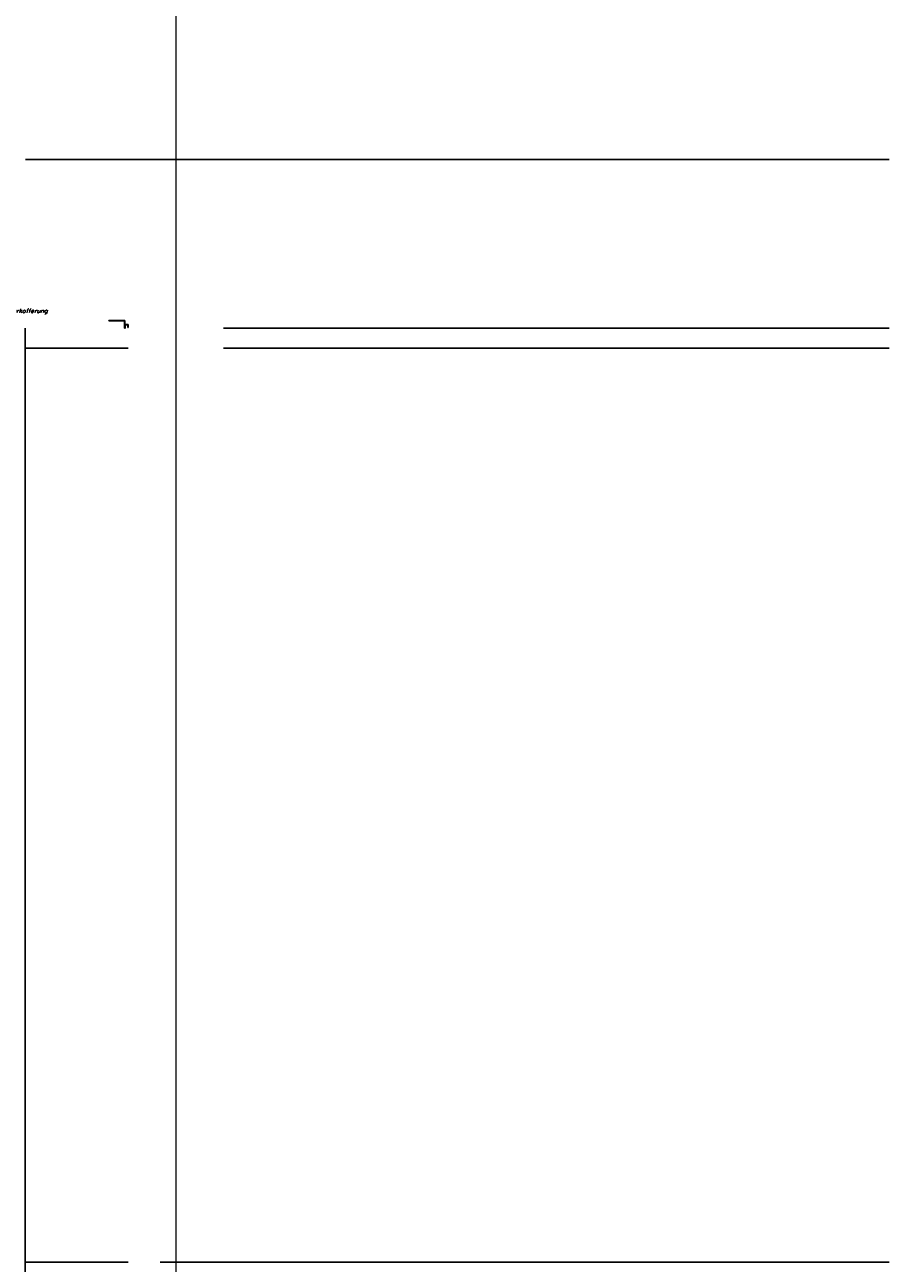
# Model space of a CAD drawing. Header units: millimetres. Extents: x -74 to 79, y 0 to 54.
# Tile 21 of 164: x -67.66 to -65.48, y 12.13 to 15.25. Entities that reach past the tile are written whole.
import ezdxf

# ---------------------------------------------------------------- set-up
doc = ezdxf.new("R2010")
doc.units = ezdxf.units.MM
for name, color, linetype, lineweight in [('10_Achsen Neubau', 7, 'Continuous', 20), ('ABW_Neubau_Leichtbauwände', 7, 'Continuous', 20), ('Arktura_Atmosphera_Standard_Rise$Fins', 7, 'Continuous', 20), ('Arktura_Atmosphera_Standard_Rise$Ribs', 7, 'Continuous', 20)]:
    doc.layers.add(name, color=color, linetype=linetype, lineweight=lineweight)
doc.styles.add('Italic', font='Italic', dxfattribs={"width": 1.15})

msp = doc.modelspace()

# ---------------------------------------------------------------- linework, layer by layer
at = {"layer": '10_Achsen Neubau', "color": 8, "linetype": 'Continuous', "lineweight": 18}
msp.add_line((-67.2751904, 18.3681688), (-67.2751904, 6.4687599), dxfattribs=at)
at = {"layer": 'Arktura_Atmosphera_Standard_Rise$Fins', "color": 3, "linetype": 'Continuous', "lineweight": 25}
for p, q in [((-67.44393, 14.5057556), (-67.4056904, 14.5057556)), ((-67.44393, 14.5047556), (-67.44393, 14.5057556)), ((-67.4056904, 14.5047556), (-67.44393, 14.5047556)), ((-67.4046904, 14.4867556), (-67.4046904, 14.5037556)), ((-67.4036904, 14.5037556), (-67.4036904, 14.4867556)), ((-67.4036904, 14.4857556), (-67.4037404, 14.4857556)), ((-67.4036904, 14.4857556), (-67.4037404, 14.4857556)), ((-67.4036904, 14.4867556), (-67.4036904, 14.4937556)), ((-67.4026904, 14.4937556), (-67.4026904, 14.4867556)), ((-67.4016904, 14.4957556), (-67.3971883, 14.4957556)), ((-67.3971904, 14.4947556), (-67.4016904, 14.4947556)), ((-67.3961904, 14.487875), (-67.3961904, 14.4937556)), ((-67.3961904, 14.487875), (-67.3951904, 14.487875)), ((-67.3951904, 14.4937556), (-67.3951904, 14.487875))]:
    msp.add_line(p, q, dxfattribs=at)
for centre, radius, start, end in [((-67.4056904, 14.5037556), 0.002, 359.9999781, 90), ((-67.4056904, 14.5037556), 0.001, 359.9999561, 90.0000238), ((-67.4036904, 14.4867556), 0.001, 180, 270.0001493), ((-67.4016904, 14.4937556), 0.002, 90, 180), ((-67.4036904, 14.4867556), 0.001, 270.0001493, 0.000151), ((-67.4016904, 14.4937556), 0.001, 90, 180), ((-67.3971904, 14.4937556), 0.002, 359.999978, 90), ((-67.3971904, 14.4937556), 0.001, 360, 90)]:
    msp.add_arc(centre, radius, start, end, dxfattribs=at)
at = {"layer": 'Arktura_Atmosphera_Standard_Rise$Ribs', "color": 3, "linetype": 'Continuous', "lineweight": 25}
for p, q in [((-65.4800036, 14.910874), (-67.6542255, 14.910874)), ((-67.6548137, 9.4848552), (-67.6548137, 14.485875)), ((-65.4800036, 14.485874), (-67.1551948, 14.485874)), ((-67.3951904, 14.435874), (-67.6542255, 14.435874)), ((-65.4800036, 14.435874), (-67.1551948, 14.435874)), ((-67.3951904, 12.1348532), (-67.6548137, 12.1348532)), ((-65.6400036, 12.1348532), (-67.3151948, 12.1348532)), ((-65.4800036, 12.1348532), (-67.1551948, 12.1348532))]:
    msp.add_line(p, q, dxfattribs=at)

# ---------------------------------------------------------------- texts
at = {"layer": 'ABW_Neubau_Leichtbauwände', "color": 1, "lineweight": 70, "style": 'Italic', "width": 1.15}
msp.add_text('Verschluss als TB-Verkofferung', height=0.01, dxfattribs=at).set_placement((-67.8446955, 14.5248137))

doc.saveas('drawing.dxf')
